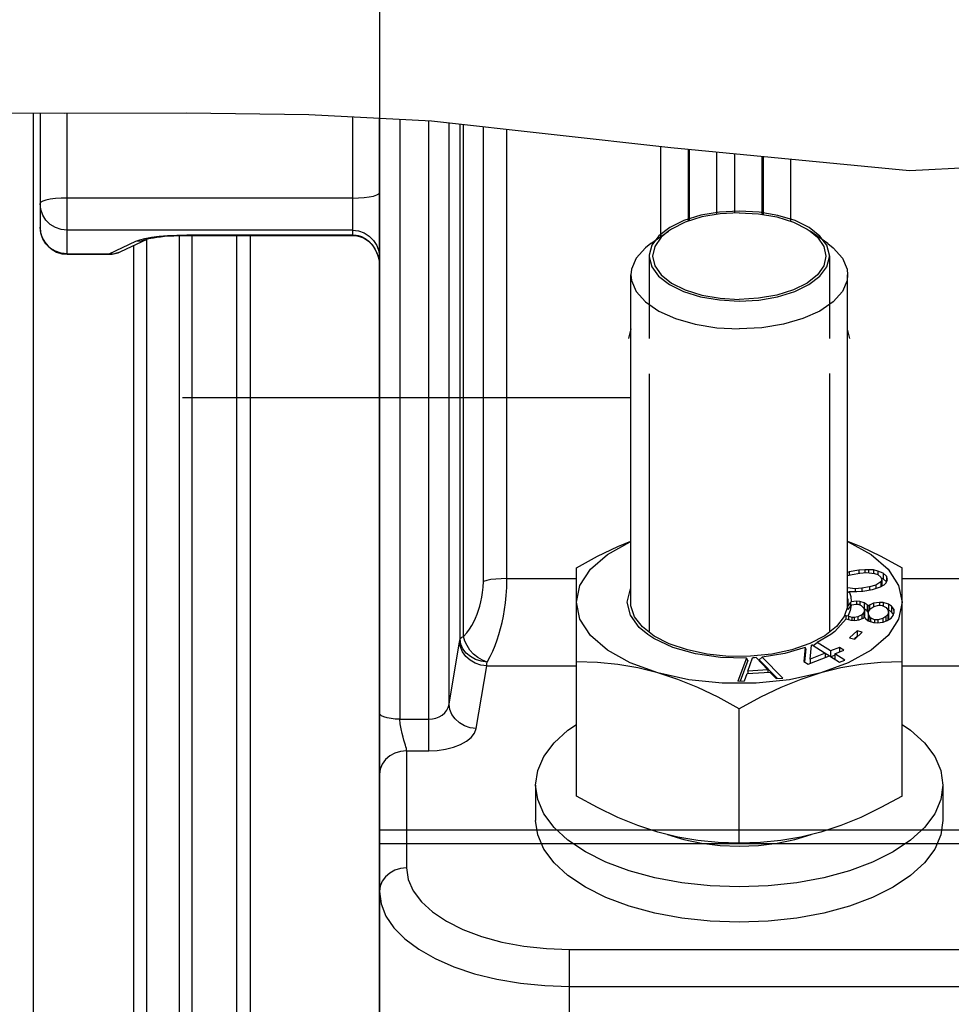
# Model space of a CAD drawing. Header units: millimetres. Extents: x 17 to 597, y 16 to 406.
# Tile 40 of 44: x 452 to 500, y 195 to 246. Entities that reach past the tile are written whole.
import ezdxf

# ---------------------------------------------------------------- set-up
doc = ezdxf.new("R2010")
doc.units = ezdxf.units.MM
doc.header["$LTSCALE"] = 32.67
doc.layers.get('0').update_dxf_attribs({"linetype": 'CONTINUOUS'})
for name, color, linetype in [('AXES', 7, 'CONTINUOUS'), ('CHAMFERS', 7, 'CONTINUOUS'), ('CURVES', 7, 'CONTINUOUS'), ('ROUNDS', 7, 'CONTINUOUS'), ('SURFS', 7, 'CONTINUOUS')]:
    doc.layers.add(name, color=color, linetype=linetype)

msp = doc.modelspace()

# ---------------------------------------------------------------- linework, layer by layer
at = {"color": 7, "linetype": 'Continuous'}
for p, q in [((445.955957, 241.333817), (454.629341, 241.310008)), ((454.629341, 241.310008), (460.925006, 241.328656)), ((460.925006, 241.328656), (467.227471, 241.240665)), ((467.227471, 241.240665), (473.553235, 240.91576)), ((473.553235, 240.91576), (485.898433, 239.542778)), ((485.898433, 239.542778), (498.188435, 238.36128)), ((498.188435, 238.36128), (510.218279, 238.944521)), ((464.219922, 182.197941), (464.219922, 235.007267)), ((483.833222, 216.089677), (483.833222, 232.97557)), ((495.006622, 215.717165), (495.006622, 232.97557)), ((483.833222, 230.18475), (483.714922, 229.699266)), ((495.124922, 229.699266), (495.006622, 230.180694)), ((481.019922, 206.100297), (481.019922, 217.864806)), ((497.819922, 206.100297), (497.819922, 217.864806)), ((495.079664, 217.654818), (495.006622, 217.633148)), ((495.006622, 217.464844), (495.233639, 217.527431)), ((495.584757, 217.744761), (495.079664, 217.654818)), ((495.079664, 217.654818), (495.079664, 217.484981)), ((495.233639, 217.527431), (495.62649, 217.597387)), ((495.884936, 217.767253), (495.584757, 217.744761)), ((495.584757, 217.744761), (495.584757, 217.589955)), ((495.62649, 217.597387), (495.98279, 217.629872)), ((496.072871, 217.769758), (495.884936, 217.767253)), ((495.884936, 217.767253), (495.884936, 217.62095)), ((495.98279, 217.629872), (496.397803, 217.57993)), ((496.336499, 217.75478), (496.072871, 217.769758)), ((496.072871, 217.769758), (496.072871, 217.619032)), ((496.563576, 217.702333), (496.336499, 217.75478)), ((496.336499, 217.75478), (496.336499, 217.587307)), ((496.397803, 217.57993), (496.568759, 217.517488)), ((496.829795, 217.594933), (496.563576, 217.702333)), ((496.563576, 217.702333), (496.563576, 217.517488)), ((496.568759, 217.517488), (496.722735, 217.390101)), ((496.722735, 217.390101), (496.764468, 217.242727)), ((496.829795, 217.291824), (496.740346, 217.32791)), ((497.003342, 217.440069), (496.829795, 217.594933)), ((496.829795, 217.594933), (496.829795, 217.291824)), ((497.003342, 217.136961), (496.829795, 217.291824)), ((497.064646, 217.265219), (497.003342, 217.440069)), ((497.003342, 217.440069), (497.003342, 217.136961)), ((495.386183, 216.780565), (495.003687, 216.826595)), ((495.742483, 216.813051), (495.386183, 216.780565)), ((496.135334, 216.883006), (495.742483, 216.813051)), ((495.742483, 216.813051), (495.742483, 216.665676)), ((496.452492, 216.970444), (496.135334, 216.883006)), ((496.135334, 216.883006), (496.135334, 216.7282)), ((496.28931, 216.755619), (496.550346, 216.833064)), ((496.710937, 217.140311), (496.452492, 216.970444)), ((496.452492, 216.970444), (496.452492, 216.804032)), ((496.550346, 216.833064), (496.69914, 216.890521)), ((496.69914, 216.890521), (496.884484, 216.985448)), ((496.764468, 217.242727), (496.710937, 217.140311)), ((496.710937, 217.140311), (496.710937, 216.890521)), ((496.764468, 216.939618), (496.753306, 216.918263)), ((496.764468, 217.242727), (496.764468, 216.939618)), ((496.884484, 216.985448), (496.994136, 217.097857)), ((496.994136, 217.097857), (497.064646, 217.265219)), ((495.006622, 216.599009), (495.032474, 216.612844)), ((495.032474, 216.612844), (495.084066, 216.652726)), ((495.084066, 216.652726), (495.296102, 216.64068)), ((495.296102, 216.64068), (495.484038, 216.643184)), ((495.386183, 216.780565), (495.386183, 216.64188)), ((495.484038, 216.643184), (495.784216, 216.665676)), ((495.784216, 216.665676), (496.28931, 216.755619)), ((495.060167, 215.77097), (495.006622, 215.751526)), ((495.186575, 215.934485), (495.132423, 215.666015)), ((495.194736, 216.112841), (495.153977, 216.072787)), ((495.153977, 216.072787), (495.153977, 215.892169)), ((495.186575, 215.934485), (495.229197, 215.955166)), ((495.465708, 216.144071), (495.194736, 216.112841)), ((495.229197, 215.955166), (495.423059, 215.999805)), ((495.423059, 215.999805), (495.540927, 215.991094)), ((495.64251, 216.131004), (495.465708, 216.144071)), ((495.465708, 216.144071), (495.465708, 215.999805)), ((495.540927, 215.991094), (495.70067, 215.920321)), ((495.861187, 216.055875), (495.64251, 216.131004)), ((495.64251, 216.131004), (495.64251, 215.946088)), ((495.70067, 215.920321), (495.843353, 215.791841)), ((495.843353, 215.791841), (495.868167, 215.672073)), ((496.0124, 215.956249), (495.861187, 216.055875)), ((495.861187, 216.055875), (495.861187, 215.752766)), ((496.054274, 215.894187), (496.0124, 215.956249)), ((496.0124, 215.956249), (496.0124, 215.65314)), ((496.130268, 215.947537), (496.054274, 215.894187)), ((496.054274, 215.894187), (496.054274, 215.591078)), ((496.34119, 216.049883), (496.130268, 215.947537)), ((496.130268, 215.947537), (496.130268, 215.686115)), ((496.196957, 215.765707), (496.348945, 215.872409)), ((496.65292, 216.085811), (496.34119, 216.049883)), ((496.34119, 216.049883), (496.34119, 215.872409)), ((496.348945, 215.872409), (496.610271, 215.941545)), ((496.610271, 215.941545), (496.787073, 215.928479)), ((496.829722, 216.072744), (496.65292, 216.085811)), ((496.65292, 216.085811), (496.65292, 215.941545)), ((496.787073, 215.928479), (496.99722, 215.824496)), ((497.107333, 215.99326), (496.829722, 216.072744)), ((496.829722, 216.072744), (496.829722, 215.907376)), ((496.99722, 215.824496), (497.080969, 215.700372)), ((497.258546, 215.893633), (497.107333, 215.99326)), ((497.107333, 215.99326), (497.107333, 215.690151)), ((497.392699, 215.7363), (497.258546, 215.893633)), ((497.258546, 215.893633), (497.258546, 215.590524)), ((494.915917, 215.370927), (494.915917, 215.219456)), ((495.132423, 215.666015), (495.029768, 215.404065)), ((495.0586, 215.378103), (495.029768, 215.404065)), ((495.218343, 215.307329), (495.0586, 215.378103)), ((495.0586, 215.378103), (495.0586, 215.196589)), ((495.336211, 215.298618), (495.218343, 215.307329)), ((495.218343, 215.307329), (495.218343, 215.163064)), ((495.530073, 215.343257), (495.336211, 215.298618)), ((495.336211, 215.298618), (495.336211, 215.149997)), ((495.740995, 215.445603), (495.530073, 215.343257)), ((495.530073, 215.343257), (495.530073, 215.178294)), ((495.605292, 215.19028), (495.807684, 215.263773)), ((495.834048, 215.55666), (495.740995, 215.445603)), ((495.740995, 215.445603), (495.740995, 215.239557)), ((495.807684, 215.263773), (495.883678, 215.317124)), ((495.868167, 215.672073), (495.834048, 215.55666)), ((495.834048, 215.55666), (495.834048, 215.282282)), ((495.868167, 215.368964), (495.844766, 215.289806)), ((496.0124, 215.65314), (495.861187, 215.752766)), ((495.868167, 215.672073), (495.868167, 215.368964)), ((495.883678, 215.317124), (495.925552, 215.255061)), ((496.054274, 215.591078), (496.0124, 215.65314)), ((496.093186, 215.618395), (496.054274, 215.591078)), ((496.069785, 215.539238), (496.103904, 215.65465)), ((496.069785, 215.539238), (496.069785, 215.236129)), ((496.094599, 215.419469), (496.069785, 215.539238)), ((496.178348, 215.295345), (496.094599, 215.419469)), ((496.094599, 215.419469), (496.094599, 215.126582)), ((496.103904, 215.65465), (496.196957, 215.765707)), ((496.388495, 215.191363), (496.178348, 215.295345)), ((496.178348, 215.295345), (496.178348, 215.095055)), ((496.978611, 215.354134), (496.826624, 215.247433)), ((497.071665, 215.465192), (496.978611, 215.354134)), ((496.978611, 215.354134), (496.978611, 215.122332)), ((497.036771, 215.143451), (497.256222, 215.27465)), ((497.105784, 215.580604), (497.071665, 215.465192)), ((497.071665, 215.465192), (497.071665, 215.162083)), ((497.105784, 215.277495), (497.071665, 215.162083)), ((497.107333, 215.690151), (497.080262, 215.697902)), ((497.080969, 215.700372), (497.105784, 215.580604)), ((497.105784, 215.580604), (497.105784, 215.277495)), ((497.258546, 215.590524), (497.107333, 215.690151)), ((497.256222, 215.27465), (497.357805, 215.41456)), ((497.370879, 215.458782), (497.258546, 215.590524)), ((497.357805, 215.41456), (497.408984, 215.587679)), ((497.408984, 215.587679), (497.392699, 215.7363)), ((497.392699, 215.7363), (497.392699, 215.532593)), ((494.93438, 215.232156), (495.175694, 215.163064)), ((495.175694, 215.163064), (495.352496, 215.149997)), ((495.352496, 215.149997), (495.605292, 215.19028)), ((495.925552, 215.255061), (496.068235, 215.126582)), ((496.068235, 215.126582), (496.345846, 215.047097)), ((496.094599, 215.11636), (496.069785, 215.236129)), ((496.345846, 215.047097), (496.522649, 215.03403)), ((496.565298, 215.178296), (496.388495, 215.191363)), ((496.388495, 215.191363), (496.388495, 215.047097)), ((496.522649, 215.03403), (496.834379, 215.069958)), ((496.826624, 215.247433), (496.565298, 215.178296)), ((496.565298, 215.178296), (496.565298, 215.03403)), ((496.826624, 215.247433), (496.826624, 215.069958)), ((496.834379, 215.069958), (497.036771, 215.143451)), ((494.133103, 214.421103), (493.438742, 214.01605)), ((495.49741, 214.624427), (495.107834, 214.265548)), ((495.107834, 214.265548), (495.36963, 214.194501)), ((495.49741, 214.321318), (495.365092, 214.199426)), ((495.36963, 214.194501), (495.759206, 214.553379)), ((495.759206, 214.553379), (495.49741, 214.624427)), ((495.49741, 214.624427), (495.49741, 214.321318)), ((492.824057, 213.757163), (492.755281, 213.036988)), ((493.075725, 213.16353), (493.149324, 213.885013)), ((493.17946, 213.897846), (493.149324, 213.885013)), ((493.17946, 213.897846), (493.853944, 213.470848)), ((493.235565, 213.862327), (493.438742, 214.01605)), ((494.12861, 213.579313), (493.438742, 214.01605)), ((494.586386, 213.760089), (494.12861, 213.579313)), ((494.807932, 213.619834), (494.586386, 213.760089)), ((494.586386, 213.760089), (494.586386, 213.532346)), ((490.29045, 213.235172), (490.896391, 212.609004)), ((490.596114, 213.2627), (490.436334, 213.122102)), ((491.660643, 212.179985), (490.596114, 213.2627)), ((492.845961, 213.683423), (492.782578, 213.019707)), ((492.976827, 212.896733), (494.07549, 213.330593)), ((493.853944, 213.470848), (493.075725, 213.16353)), ((493.853944, 213.470848), (493.853944, 213.243105)), ((494.055295, 213.322618), (493.853944, 213.450088)), ((494.07549, 213.330593), (494.59243, 213.003332)), ((494.12861, 213.579313), (494.12861, 213.296965)), ((494.350156, 213.363693), (494.148805, 213.28418)), ((494.350156, 213.439059), (494.807932, 213.619834)), ((494.867096, 213.111797), (494.350156, 213.439059)), ((494.350156, 213.439059), (494.350156, 213.15671)), ((489.796224, 213.208314), (489.348589, 212.022783)), ((489.863412, 213.083147), (489.466053, 212.030769)), ((489.863412, 213.083147), (489.796224, 213.208314)), ((489.855967, 212.538263), (490.105492, 213.222596)), ((491.3813, 212.160992), (490.436334, 213.122102)), ((492.755281, 213.036988), (492.976827, 212.896733)), ((493.075725, 213.16353), (493.075725, 212.935787)), ((494.59243, 213.003332), (494.867096, 213.111797)), ((489.695397, 212.046363), (489.830275, 212.41627)), ((489.830275, 212.41627), (490.986302, 212.494871)), ((490.896391, 212.609004), (489.855967, 212.538263)), ((489.855967, 212.538263), (489.855967, 212.41627)), ((490.896391, 212.609004), (490.896391, 212.488758)), ((490.986302, 212.494871), (491.313835, 212.156405)), ((489.348589, 212.022783), (489.695397, 212.046363)), ((491.313835, 212.156405), (491.660643, 212.179985)), ((489.419922, 203.675426), (489.419922, 210.590193)), ((478.919922, 206.662991), (478.919922, 204.844337)), ((499.919922, 206.662991), (499.919922, 204.844337))]:
    msp.add_line(p, q, dxfattribs=at)
at = {"color": 9, "linetype": 'Continuous'}
msp.add_line((463.519922, 182.197941), (463.519922, 235.007267), dxfattribs=at)
at = {"color": 2, "linetype": 'Continuous'}
for p, q in [((494.064744, 233.950898), (494.064772, 229.699266)), ((484.775072, 227.876228), (484.775072, 214.598408)), ((494.064772, 227.879308), (494.064772, 214.598408))]:
    msp.add_line(p, q, dxfattribs=at)
for points in [[(489.419922, 236.265216), (488.406679, 236.209284), (487.442241, 236.044184), (486.560267, 235.772887), (485.83069, 235.416905), (485.26671, 234.982678), (484.913044, 234.504636), (484.776091, 233.991428)], [(494.063753, 233.991428), (493.930695, 234.496767), (493.580369, 234.975423), (493.019423, 235.410632), (492.292336, 235.767885), (491.412261, 236.040719), (490.448982, 236.207502), (489.419922, 236.265216)], [(484.776091, 233.991428), (484.775779, 233.983323), (484.775327, 233.967111), (484.7751, 233.950898), (484.775072, 229.699266)], [(484.7751, 233.934684), (484.775327, 233.918471), (484.776091, 233.894154)], [(484.776091, 233.894154), (484.909149, 233.388815), (485.259475, 232.910159), (485.820421, 232.47495), (486.547508, 232.117697), (487.427583, 231.844862), (488.390862, 231.67808), (489.419922, 231.620366)], [(489.419922, 231.620366), (490.433165, 231.676297), (491.397603, 231.841398), (492.279577, 232.112695), (493.009154, 232.468677), (493.573134, 232.902904), (493.9268, 233.380945), (494.063753, 233.894154)], [(494.064744, 233.950898), (494.064517, 233.967111), (494.063753, 233.991428)], [(494.063753, 233.894154), (494.064065, 233.902259), (494.064517, 233.918471), (494.064744, 233.934684)], [(483.819922, 216.089677), (483.820229, 216.118998), (483.82115, 216.148316), (483.822685, 216.177627), (483.824834, 216.206929), (483.827597, 216.236218), (483.83202, 216.273628)], [(483.83202, 215.905726), (483.828474, 215.934994), (483.825541, 215.964279), (483.823221, 215.993577), (483.821515, 216.022886), (483.820424, 216.052203), (483.819922, 216.089677)], [(495.007824, 215.905726), (494.824863, 215.357111), (494.428635, 214.8374), (493.822723, 214.359407), (493.05186, 213.95842), (492.120581, 213.636799), (491.097641, 213.418289), (489.98906, 213.304175), (488.876682, 213.302883), (487.767052, 213.414419), (486.742092, 213.63055), (485.807834, 213.950003), (485.033252, 214.349194), (484.422903, 214.825775), (484.021849, 215.344559), (483.83202, 215.905727)], [(495.007824, 216.273628), (495.01137, 216.24436), (495.014303, 216.215076), (495.016623, 216.185777), (495.018329, 216.156468), (495.01942, 216.127152), (495.019922, 216.089677)], [(495.019922, 216.089677), (495.019615, 216.060356), (495.018694, 216.031038), (495.017159, 216.001727), (495.01501, 215.972425), (495.012247, 215.943137), (495.007824, 215.905726)]]:
    msp.add_lwpolyline(points, dxfattribs=at)
at = {"color": 7, "linetype": 'Continuous'}
for points in [[(481.019922, 217.864806), (482.116086, 218.464665), (483.160444, 218.967396), (483.833222, 219.242059)], [(481.019922, 216.089677), (481.203652, 216.963305), (481.746496, 217.79837), (482.62466, 218.558706), (483.799603, 219.211056), (483.833222, 219.223268)], [(495.006622, 219.242063), (495.679876, 218.967184), (496.723764, 218.464662), (497.819922, 217.864806)], [(495.006622, 219.223268), (495.040241, 219.211056), (496.215184, 218.558706), (497.093348, 217.79837), (497.636192, 216.963305), (497.819922, 216.089677)], [(483.644922, 216.089677), (483.812496, 216.78022), (483.833222, 216.807574)], [(495.084066, 216.652726), (495.164414, 216.386085), (495.194736, 216.112841)], [(485.219922, 212.452371), (483.799603, 212.968299), (482.62466, 213.620648), (481.746496, 214.380984), (481.203652, 215.21605), (481.019922, 216.089677)], [(484.70422, 214.422886), (484.26537, 214.787639), (483.802404, 215.419954), (483.644922, 216.089677)], [(497.819922, 216.089677), (497.636192, 215.21605), (497.093348, 214.380984), (496.215184, 213.620648), (495.040241, 212.968299), (493.619922, 212.452371)], [(495.153977, 216.072787), (495.027099, 215.916967), (495.006622, 215.891991)], [(495.186575, 215.934485), (495.102076, 215.824795), (495.018275, 215.717165)], [(494.891102, 215.430715), (494.903461, 215.399907), (494.915917, 215.370927)], [(494.915917, 215.370927), (494.972604, 215.386848), (495.029768, 215.404065)], [(494.93438, 215.232156), (494.339292, 214.577194), (494.133103, 214.421103)], [(489.796224, 213.208314), (488.451638, 213.243054), (487.159999, 213.432453), (485.991202, 213.766183), (485.008541, 214.22619), (484.70422, 214.422886)], [(492.824057, 213.757163), (491.763177, 213.450559), (490.596114, 213.2627)], [(492.845961, 213.683423), (492.835102, 213.718269), (492.824057, 213.757163)], [(490.29045, 213.235172), (490.198079, 213.228511), (490.105492, 213.222596)], [(485.219922, 212.452371), (484.191491, 212.70749), (483.159968, 212.881885), (482.11608, 212.982053), (481.019922, 213.015064)], [(497.819922, 213.015064), (496.723758, 212.982052), (495.6794, 212.881823), (494.647977, 212.707411), (493.619922, 212.452371)], [(493.619922, 212.452371), (492.015611, 212.095231), (490.297933, 211.912684), (488.541911, 211.912684), (486.824233, 212.095231), (485.219922, 212.452371)], [(489.419922, 210.590193), (488.323758, 211.190052), (487.2794, 211.692783), (486.247977, 212.113864), (485.219922, 212.452371)], [(493.619922, 212.452371), (492.591491, 212.113725), (491.559968, 211.69257), (490.51608, 211.190049), (489.419922, 210.590193)], [(478.919922, 206.662991), (479.026797, 207.410144), (479.345246, 208.142087), (479.868786, 208.84392), (480.58676, 209.501355), (481.019922, 209.790673)], [(497.819922, 209.790673), (498.253084, 209.501355), (498.971058, 208.84392), (499.494598, 208.142087), (499.813047, 207.410144), (499.919922, 206.662991)], [(499.919922, 206.662991), (499.813047, 205.915838), (499.494598, 205.183895), (498.971058, 204.482062), (498.253084, 203.824626), (497.355293, 203.224972), (496.29596, 202.695305), (495.096651, 202.24641), (493.78178, 201.887423), (492.378114, 201.625653), (490.914228, 201.466428), (489.419922, 201.412991), (487.925616, 201.466428), (486.46173, 201.625653), (485.058064, 201.887423), (483.743193, 202.24641), (482.543884, 202.695305), (481.484551, 203.224972), (480.58676, 203.824626), (479.868786, 204.482062), (479.345246, 205.183895), (479.026797, 205.915838), (478.919922, 206.662991)], [(485.219922, 204.23812), (484.191472, 204.576773), (483.159942, 204.997931), (482.116076, 205.500443), (481.019922, 206.100297)], [(497.819922, 206.100297), (496.723727, 205.500422), (495.679341, 204.997681), (494.647956, 204.576619), (493.619922, 204.23812)], [(483.743193, 200.427756), (482.543884, 200.876652), (481.484551, 201.406319), (480.58676, 202.005973), (479.868786, 202.663409), (479.345246, 203.365241), (479.026797, 204.097184), (478.919922, 204.844337)], [(499.919922, 204.844337), (499.813047, 204.097184), (499.494598, 203.365241), (498.971058, 202.663409), (498.253084, 202.005973), (497.355293, 201.406319), (496.29596, 200.876652)], [(489.419922, 203.675426), (488.323727, 203.70844), (487.279341, 203.808675), (486.247956, 203.983083), (485.219922, 204.23812)], [(485.715492, 204.115178), (485.716875, 204.114587), (486.559782, 203.85632), (487.473115, 203.667163), (488.434385, 203.551772), (489.419922, 203.512991), (490.405459, 203.551772), (491.366729, 203.667163), (492.280062, 203.85632), (493.122969, 204.114587), (493.124397, 204.115197)], [(493.619922, 204.23812), (492.591472, 203.982996), (491.559942, 203.808601), (490.516076, 203.708437), (489.419922, 203.675426)], [(496.29596, 200.876652), (495.096651, 200.427756), (493.78178, 200.068769), (492.378114, 199.806999), (490.914228, 199.647775), (489.419922, 199.594337), (487.925616, 199.647775), (486.46173, 199.806999), (485.058064, 200.068769), (483.743193, 200.427756)]]:
    msp.add_lwpolyline(points, dxfattribs=at)
at = {"layer": 'AXES', "color": 9, "linetype": 'Continuous'}
for p, q in [((485.380848, 234.957738), (485.380848, 239.600342)), ((486.775521, 239.458459), (486.775521, 235.734896)), ((486.858113, 235.760845), (486.858113, 239.450519)), ((488.252786, 239.316443), (488.252786, 236.091501)), ((489.187058, 236.164597), (489.187058, 239.226626)), ((490.581731, 239.09255), (490.581731, 236.092433)), ((490.664323, 236.077983), (490.664323, 239.08461)), ((492.058996, 238.950533), (492.058996, 235.73657)), ((497.819922, 217.311604), (500.780848, 217.311604)), ((497.819922, 212.80944), (501.173943, 212.80944))]:
    msp.add_line(p, q, dxfattribs=at)
at = {"layer": 'CHAMFERS', "color": 7, "linetype": 'Continuous'}
for p, q in [((484.858401, 234.588312), (485.770305, 235.233125)), ((493.981443, 234.588312), (493.069539, 235.233125))]:
    msp.add_line(p, q, dxfattribs=at)
for points in [[(489.419922, 236.177716), (488.425287, 236.121682), (487.480527, 235.956389), (486.633016, 235.690126), (485.925253, 235.336244), (485.769853, 235.232806)], [(489.419922, 236.177716), (490.414557, 236.121682), (491.359317, 235.956389), (492.206828, 235.690126), (492.914591, 235.336244), (493.069991, 235.232806)], [(485.769853, 235.232806), (485.392726, 234.912489), (485.06214, 234.440109), (484.950072, 233.942791), (485.06214, 233.445473), (485.392726, 232.973093), (485.925253, 232.549338), (486.633016, 232.195456), (487.480527, 231.929193), (488.425287, 231.7639), (489.419922, 231.707866)], [(493.069991, 235.232806), (493.447118, 234.912489), (493.777704, 234.440109), (493.889772, 233.942791), (493.777704, 233.445473), (493.447118, 232.973093), (492.914591, 232.549338), (492.206828, 232.195456), (491.359317, 231.929193), (490.414557, 231.7639), (489.419922, 231.707866)], [(484.858401, 234.588312), (484.581698, 234.372245), (484.106655, 233.838763), (483.863827, 233.267555), (483.833222, 232.97557)], [(493.981443, 234.588312), (494.258146, 234.372245), (494.733189, 233.838763), (494.976017, 233.267555), (495.006622, 232.97557)], [(483.833222, 232.97557), (483.863827, 232.683586), (484.106655, 232.112378), (484.581698, 231.578895), (485.268195, 231.106454), (486.136142, 230.715703), (487.147606, 230.423718), (488.258382, 230.243262), (489.419922, 230.18222)], [(495.006622, 232.97557), (494.976017, 232.683586), (494.733189, 232.112378), (494.258146, 231.578895), (493.571649, 231.106454), (492.703702, 230.715703), (491.692238, 230.423718), (490.581462, 230.243262), (489.419922, 230.18222)]]:
    msp.add_lwpolyline(points, dxfattribs=at)
at = {"layer": 'CURVES', "color": 9, "linetype": 'Continuous'}
for p, q in [((453.019922, 241.314426), (453.019922, 186.744853)), ((458.849328, 234.794618), (458.849328, 186.284267)), ((460.552282, 182.249218), (460.552282, 235.002022)), ((461.210067, 182.197941), (461.210067, 235.007267)), ((458.191543, 234.480642), (458.191543, 186.744853))]:
    msp.add_line(p, q, dxfattribs=at)
at = {"layer": 'CURVES', "color": 2, "linetype": 'Continuous'}
msp.add_line((460.719922, 226.644853), (483.833222, 226.644853), dxfattribs=at)
at = {"layer": 'ROUNDS', "color": 7, "linetype": 'Continuous'}
for p, q in [((453.369922, 241.313465), (453.369922, 235.434374)), ((470.869922, 171.869853), (470.869922, 241.053581)), ((457.542733, 234.170939), (458.894141, 234.816007)), ((460.938446, 235.007267), (469.469922, 235.007267)), ((454.769922, 234.034374), (456.939631, 234.034374)), ((470.785665, 233.962597), (470.833963, 233.785662)), ((470.833963, 233.785662), (470.852188, 233.687379)), ((470.852191, 233.687358), (470.853765, 233.677598)), ((470.853722, 233.677552), (470.857774, 233.650114))]:
    msp.add_line(p, q, dxfattribs=at)
at = {"layer": 'ROUNDS', "color": 9, "linetype": 'Continuous'}
for p, q in [((454.769922, 234.034375), (454.769922, 241.310424)), ((469.469922, 241.125488), (469.469922, 235.007267)), ((471.919922, 240.99965), (471.919922, 210.06233)), ((473.407774, 208.434032), (473.407774, 240.923231)), ((474.453779, 210.829198), (474.453779, 240.815605)), ((475.022102, 214.185501), (475.022102, 240.752399)), ((475.204339, 214.334379), (475.204339, 240.732131)), ((476.224846, 217.167461), (476.224846, 240.618634)), ((477.437281, 217.311604), (477.437281, 240.483792)), ((469.469922, 236.932322), (454.769922, 236.932322)), ((469.469922, 235.271743), (454.769922, 235.271743)), ((456.939631, 234.055644), (458.307307, 234.708476)), ((458.874651, 234.807417), (458.891704, 234.815217)), ((460.938446, 235.028536), (460.938446, 235.007267)), ((460.938446, 235.028536), (469.469922, 235.028536)), ((469.765777, 234.99771), (469.771437, 234.975709)), ((454.769922, 234.055644), (456.939631, 234.055644)), ((456.939631, 234.055644), (456.939631, 234.034374)), ((470.734945, 234.108566), (470.808507, 233.894826)), ((470.808507, 233.894826), (470.8529, 233.686105)), ((470.8529, 233.686104), (470.852191, 233.687358)), ((470.8529, 233.686105), (470.853415, 233.679478)), ((470.8529, 233.686105), (470.865661, 233.57925)), ((470.865661, 233.57925), (470.86743, 233.534624)), ((477.437281, 217.311604), (481.019922, 217.311604)), ((474.453779, 210.829198), (475.001587, 214.053485)), ((475.848451, 209.58159), (476.39626, 212.80944)), ((476.39626, 212.80944), (481.019922, 212.80944)), ((471.919922, 210.06233), (473.407774, 210.06233)), ((472.269922, 208.434032), (473.407774, 208.434032)), ((472.269922, 208.434032), (472.269922, 202.394337)), ((480.669922, 198.194337), (527.569922, 198.194337)), ((480.669922, 178.607804), (480.669922, 198.194337)), ((480.669922, 196.281902), (527.569922, 196.281902))]:
    msp.add_line(p, q, dxfattribs=at)
for points in [[(469.469922, 236.932322), (469.781451, 236.939388), (470.077359, 236.960234), (470.342808, 236.993812), (470.564486, 237.038441), (470.731278, 237.091881), (470.834821, 237.151453), (470.869922, 237.21417)], [(454.769922, 236.932322), (454.458393, 236.925255), (454.162485, 236.90441), (453.897036, 236.870831), (453.675358, 236.826203), (453.508566, 236.772763), (453.405023, 236.713191), (453.369922, 236.650473)], [(454.769922, 235.271743), (454.458107, 235.306375), (454.161949, 235.408534), (453.896346, 235.573081), (453.674628, 235.791751), (453.507984, 236.053455), (453.404687, 236.345131), (453.369922, 236.650473)], [(454.769922, 234.055644), (454.458095, 234.090278), (454.161929, 234.192445), (453.896321, 234.357002), (453.674601, 234.575685), (453.507967, 234.837391), (453.404681, 235.129058), (453.369922, 235.434374)], [(469.469922, 235.271743), (469.781451, 235.237175), (470.077359, 235.135205), (470.342808, 234.970947), (470.564486, 234.752636), (470.731278, 234.491221), (470.834821, 234.199808), (470.869922, 233.893012)], [(458.307307, 234.708476), (458.508237, 234.78371), (458.778916, 234.85173)], [(458.307307, 234.708476), (458.598177, 234.724219), (458.874651, 234.807417)], [(458.778916, 234.85173), (459.115176, 234.911276), (459.502346, 234.959684), (459.940453, 234.996589), (460.427414, 235.020366), (460.938446, 235.028536)], [(469.469922, 235.028536), (469.568721, 235.025133), (469.667362, 235.014896), (469.765777, 234.99771)], [(469.765777, 234.99771), (469.946535, 234.942897), (470.13292, 234.848588), (470.31755, 234.71004), (470.489002, 234.528289), (470.631068, 234.319549), (470.734945, 234.108566)], [(456.939631, 234.055644), (457.230432, 234.071375), (457.506848, 234.154529), (457.542269, 234.170718)], [(477.437281, 217.311604), (477.146205, 217.305304), (476.86785, 217.28668), (476.614382, 217.256546), (476.396879, 217.216219), (476.224846, 217.167461)], [(476.416774, 213.007735), (476.578849, 213.291038), (476.716952, 213.577658), (476.835283, 213.862687), (476.938302, 214.147061), (477.030063, 214.435965), (477.113564, 214.736665), (477.189394, 215.052078), (477.256464, 215.379456), (477.314156, 215.717788), (477.361963, 216.067559), (477.399996, 216.439746), (477.426706, 216.85031), (477.437281, 217.311604)], [(475.204339, 214.334379), (475.366412, 214.521556), (475.504518, 214.710738), (475.622848, 214.89873), (475.725867, 215.08618), (475.817628, 215.276519), (475.901128, 215.474538), (475.976958, 215.68216), (476.044029, 215.897571), (476.10172, 216.120108), (476.149528, 216.350087), (476.18756, 216.594719), (476.214271, 216.86448), (476.224846, 217.167461)], [(475.022102, 214.185501), (475.054511, 214.237235), (475.115688, 214.287213), (475.204339, 214.334379)], [(476.416774, 213.007735), (476.172605, 213.10652), (475.938131, 213.246951), (475.722687, 213.423448), (475.534822, 213.629013), (475.382042, 213.855432), (475.270403, 214.093712), (475.204339, 214.334379)], [(475.001587, 214.053485), (475.008489, 214.095465), (475.015328, 214.139477), (475.022102, 214.185501)], [(476.39626, 212.80944), (476.090218, 212.851908), (475.799087, 212.951378), (475.537051, 213.103005), (475.316876, 213.2994), (475.149291, 213.530995), (475.04246, 213.786506), (475.001587, 214.053485)], [(476.416774, 213.007735), (476.11224, 213.049734), (475.822252, 213.145041), (475.560959, 213.28905), (475.340964, 213.474817), (475.1729, 213.693366), (475.064874, 213.934153), (475.022102, 214.185501)], [(476.39626, 212.80944), (476.403161, 212.872491), (476.410001, 212.938599), (476.416774, 213.007735)], [(473.407774, 210.06233), (473.597916, 210.076012), (473.781848, 210.116651), (473.9543, 210.18349), (474.109377, 210.274972), (474.241168, 210.388421), (474.345642, 210.52176), (474.417892, 210.671068), (474.453779, 210.829198)], [(475.848451, 209.58159), (475.541927, 209.624275), (475.250386, 209.724141), (474.988081, 209.876305), (474.767832, 210.073329), (474.600406, 210.305582), (474.493988, 210.561712), (474.453779, 210.829198)], [(471.919922, 210.06233), (471.686275, 210.070151), (471.464344, 210.09322), (471.265258, 210.130379), (471.098999, 210.179765), (470.973905, 210.238902), (470.896248, 210.304825), (470.869922, 210.374227)], [(472.131853, 208.978839), (472.084222, 209.140842), (472.032683, 209.332096), (471.980931, 209.556358), (471.937164, 209.814815), (471.919922, 210.06233)], [(473.407774, 208.434032), (473.851439, 208.454795), (474.280613, 208.516436), (474.683003, 208.617586), (475.044848, 208.755628), (475.352359, 208.926152), (475.596136, 209.125607), (475.764712, 209.347767), (475.848451, 209.58159)], [(472.269922, 208.434032), (472.266349, 208.487314), (472.25511, 208.552663), (472.235817, 208.632053), (472.208536, 208.727722), (472.131853, 208.978839)], [(472.269922, 208.434032), (471.958393, 208.403634), (471.662485, 208.313963), (471.397036, 208.169517), (471.175358, 207.977538), (471.008566, 207.747652), (470.905023, 207.491389), (470.869922, 207.221596)], [(472.269922, 202.394337), (471.958393, 202.363939), (471.662485, 202.274269), (471.397036, 202.129822), (471.175358, 201.937843), (471.008566, 201.707958), (470.905023, 201.451694), (470.869922, 201.181902)], [(472.269922, 202.394337), (472.354973, 201.798179), (472.609579, 201.212086), (473.028291, 200.650385), (473.602866, 200.124056), (474.321404, 199.64405), (475.169355, 199.220075), (476.129369, 198.860806), (477.182027, 198.57352), (478.305431, 198.364164), (479.477624, 198.236861), (480.669922, 198.194337)], [(470.869922, 201.181902), (470.953762, 200.542323), (471.203849, 199.913689), (471.615903, 199.306753), (472.182873, 198.731902), (472.895059, 198.198971), (473.740276, 197.717079), (474.70406, 197.29447), (475.769922, 196.938377), (476.919624, 196.654892), (478.133495, 196.448865), (479.390765, 196.323822), (480.669922, 196.281902)]]:
    msp.add_lwpolyline(points, dxfattribs=at)
at = {"layer": 'ROUNDS', "color": 7, "linetype": 'Continuous'}
for points in [[(458.889374, 234.814444), (458.917636, 234.82363), (458.985594, 234.841943), (459.08918, 234.86501), (459.22479, 234.890007), (459.389507, 234.915042), (459.579665, 234.938658), (459.792426, 234.959861), (460.024695, 234.977829), (460.273373, 234.991952), (460.535154, 235.001708), (460.806391, 235.006682), (460.938446, 235.007267)], [(469.469922, 235.007267), (469.539071, 235.005625), (469.695818, 234.989647), (469.771437, 234.975709)], [(469.771444, 234.975708), (469.83969, 234.958832), (469.99751, 234.900884), (470.152238, 234.816276), (470.295191, 234.709951), (470.423777, 234.586083), (470.537714, 234.447197), (470.636459, 234.2956), (470.719398, 234.133383), (470.785665, 233.962597)]]:
    msp.add_lwpolyline(points, dxfattribs=at)
for centre, start, end in [((454.769922, 235.434374), 180, 270), ((456.939631, 235.434374), 270, 295.4981954)]:
    msp.add_arc(centre, 1.4, start, end, dxfattribs=at)
at = {"layer": 'SURFS', "color": 7, "linetype": 'Continuous'}
for p, q in [((470.869922, 272.669853), (470.869922, 180.619853)), ((537.369922, 204.332353), (470.869922, 204.332353)), ((537.369922, 203.632353), (470.869922, 203.632353))]:
    msp.add_line(p, q, dxfattribs=at)

doc.saveas('drawing.dxf')
